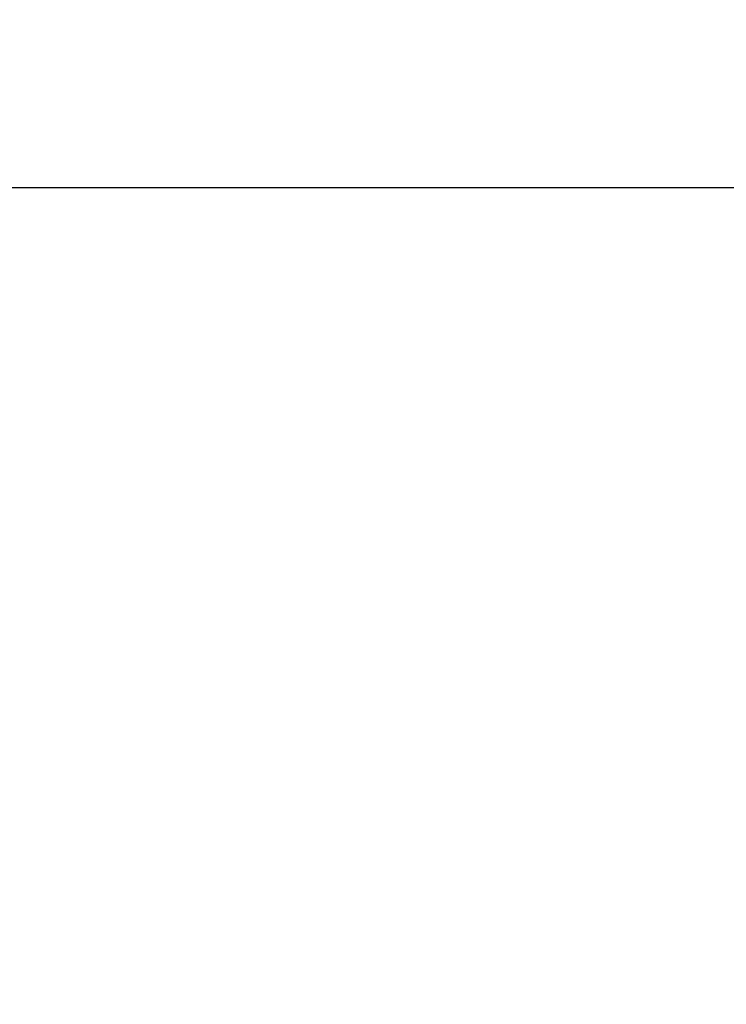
# Model space of a CAD drawing. Header units: inches. Extents: x 0 to 22, y 0 to 17.
# Tile 45 of 51: x 16.441 to 16.607, y 12.235 to 12.466. Entities that reach past the tile are written whole.
import ezdxf

# ---------------------------------------------------------------- set-up
doc = ezdxf.new("R2010")
doc.units = ezdxf.units.IN
doc.header["$LTSCALE"] = 1.21
doc.header["$MEASUREMENT"] = 0
doc.layers.get('0').update_dxf_attribs({"linetype": 'CONTINUOUS'})
doc.layers.add('DIMENSIONS', color=7, linetype='CONTINUOUS')
doc.styles.get("Standard").update_dxf_attribs({"font": 'txt', "width": 0.8})
doc.dimstyles.new('DIMSTYLE_1', dxfattribs={"dimtxt": 0.125, "dimasz": 0.18, "dimexe": 0.125, "dimexo": 0.0625, "dimgap": 0.0625, "dimtad": 0, "dimtih": 1, "dimtoh": 1, "dimdec": 3, "dimdsep": 46, "dimtxsty": 'STANDARD', "dimblk": '_FILLED', "dimblk1": '_FILLED', "dimblk2": '_FILLED', "dimcen": 0.09, "dimadec": 3, "dimazin": 2, "dimtp": 0.001, "dimtm": 0.001, "dimtfac": 1, "dimtdec": 3, "dimtofl": 0, "dimtmove": 0, "dimatfit": 3, "dimldrblk": '_FILLED', "dimfxl": 1, "dimtolj": 1, "dimarcsym": 0})

# ---------------------------------------------------------------- blocks, each defined once
blk = doc.blocks.new('_FILLED')
at = {"color": 0, "linetype": 'BYBLOCK'}
blk.add_solid([(0, 0), (-1, 0.1736), (-1, -0.1736)], dxfattribs=at)
blk = doc.blocks.new('*D0')
at = {"layer": 'DIMENSIONS', "color": 2, "linetype": 'CONTINUOUS'}
for p, q in [((10.12914, 12.57), (10.12914, 13.60235)), ((17.58516, 11.6871), (17.58516, 13.60235)), ((10.12914, 13.47735), (12.70715, 13.47735)), ((17.58516, 13.47735), (14.63215, 13.47735))]:
    blk.add_line(p, q, dxfattribs=at)
at = {"layer": 'DIMENSIONS', "color": 2, "linetype": 'CONTINUOUS', "xscale": 0.18, "yscale": 0.18, "zscale": 0.18, "rotation": 180}
blk.add_blockref('_FILLED', (10.12914, 13.47735), dxfattribs=at)
at = {"layer": 'DIMENSIONS', "color": 2, "linetype": 'CONTINUOUS', "xscale": 0.18, "yscale": 0.18, "zscale": 0.18}
blk.add_blockref('_FILLED', (17.58516, 13.47735), dxfattribs=at)
at = {"layer": 'DIMENSIONS', "color": 2, "linetype": 'CONTINUOUS', "insert": (13.66965, 13.53985), "char_height": 0.125, "width": 1.8, "attachment_point": 2, "line_spacing_factor": 0.9}
blk.add_mtext('(1000.00 [39.370])', dxfattribs=at)

msp = doc.modelspace()

# ---------------------------------------------------------------- linework, layer by layer
at = {"color": 7, "linetype": 'CONTINUOUS'}
msp.add_line((16.42224, 12.42617), (16.66372, 12.42617), dxfattribs=at)

# ---------------------------------------------------------------- dimensions: what is measured, and where the dimension line sits
at = {"layer": 'DIMENSIONS', "color": 2, "linetype": 'CONTINUOUS'}
dim = msp.add_linear_dim(base=(17.58516, 13.47735), p1=(10.12914, 12.5075), p2=(17.58516, 11.6246), text='(1000.00 [39.370])', dimstyle='DIMSTYLE_1', dxfattribs=at)
dim.commit()
dim.dimension.update_dxf_attribs({"geometry": '*D0', "text_midpoint": (13.66965, 13.47735), "dimtype": 160})

doc.saveas('drawing.dxf')
